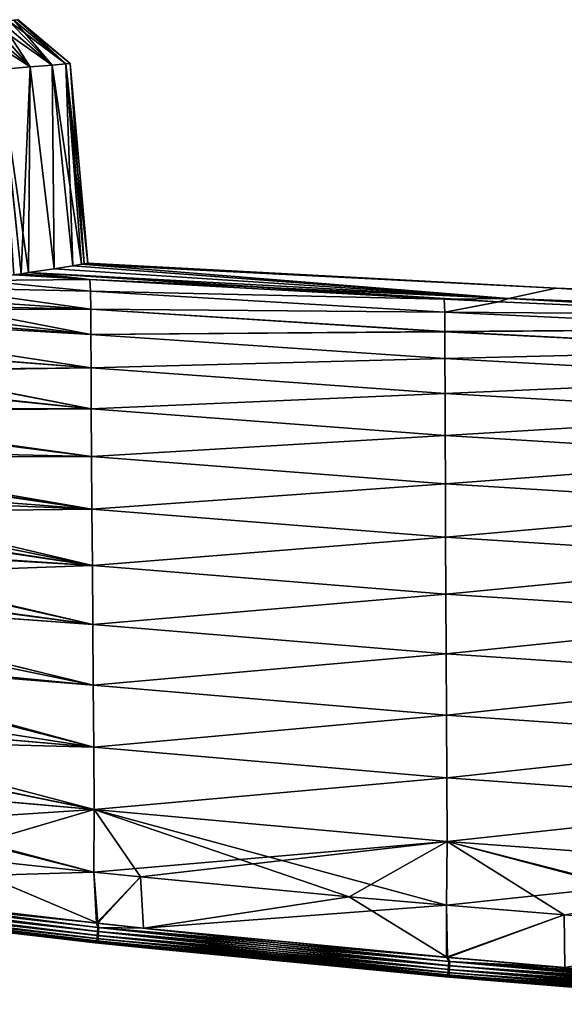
# Model space of a CAD drawing. Header units: metres. Extents: x -155 to 33, y -152 to 27.
# Tile 12 of 133: x -127 to -113, y -106 to -79. Entities that reach past the tile are written whole.
import ezdxf

# ---------------------------------------------------------------- set-up
doc = ezdxf.new("R2010")
doc.units = ezdxf.units.M
doc.layers.add('solid_12_401_042_XXX', color=7, linetype='CONTINUOUS')

msp = doc.modelspace()

# ---------------------------------------------------------------- linework, layer by layer
at = {"layer": 'solid_12_401_042_XXX'}
for points in [[(-128.262405, -79.244759, 4.647458), (-128.634766, -79.277328, 5.354273), (-126.884659, -80.42205, 4.984615)], [(-128.634766, -79.277328, 5.354273), (-127.70211, -80.493568, 6.487473), (-126.884659, -80.42205, 4.984615)], [(-127.943024, -79.216812, 3.912671), (-128.262405, -79.244759, 4.647458), (-126.884659, -80.42205, 4.984615)], [(-126.884033, -80.421997, -4.98324), (-128.261185, -79.244644, -4.644897), (-127.941994, -79.216721, -3.91002)], [(-126.884033, -80.421997, -4.98324), (-127.701294, -80.493492, -6.486202), (-128.261185, -79.244644, -4.644897)], [(-127.679649, -79.193771, 3.157804), (-127.943024, -79.216812, 3.912671), (-126.28862, -80.369904, 3.380263)], [(-127.943024, -79.216812, 3.912671), (-126.884659, -80.42205, 4.984615), (-126.28862, -80.369904, 3.380263)], [(-126.884033, -80.421997, -4.98324), (-127.941994, -79.216721, -3.91002), (-127.678818, -79.193695, -3.155082)], [(-127.47303, -79.17569, 2.383682), (-127.679649, -79.193771, 3.157804), (-126.28862, -80.369904, 3.380263)], [(-126.288193, -80.369865, -3.378807), (-127.678818, -79.193695, -3.155082), (-127.472397, -79.175636, -2.380908)], [(-126.288193, -80.369865, -3.378807), (-126.884033, -80.421997, -4.98324), (-127.678818, -79.193695, -3.155082)], [(-127.324593, -79.162704, 1.597544), (-127.47303, -79.17569, 2.383682), (-125.926125, -80.338188, 1.707114)], [(-127.47303, -79.17569, 2.383682), (-126.28862, -80.369904, 3.380263), (-125.926125, -80.338188, 1.707114)], [(-126.288193, -80.369865, -3.378807), (-127.472397, -79.175636, -2.380908), (-127.324173, -79.162666, -1.594739)], [(-127.235481, -79.154907, 0.804154), (-127.324593, -79.162704, 1.597544), (-125.926125, -80.338188, 1.707114)], [(-125.925911, -80.338173, -1.705654), (-127.324173, -79.162666, -1.594739), (-127.235268, -79.154892, -0.801339)], [(-125.925911, -80.338173, -1.705654), (-126.288193, -80.369865, -3.378807), (-127.324173, -79.162666, -1.594739)], [(-127.205193, -79.15226, 0.001402), (-127.235481, -79.154907, 0.804154), (-125.804535, -80.327553)], [(-127.235481, -79.154907, 0.804154), (-125.926125, -80.338188, 1.707114), (-125.804535, -80.327553)], [(-125.925911, -80.338173, -1.705654), (-127.235268, -79.154892, -0.801339), (-127.205193, -79.15226, 0.001402)], [(-125.925911, -80.338173, -1.705654), (-127.205193, -79.15226, 0.001402), (-125.804535, -80.327553)], [(-125.926125, -80.338188, 1.707114), (-126.28862, -80.369904, 3.380263), (-125.503052, -85.718773, 2.009995)], [(-125.925911, -80.338173, -1.705654), (-125.738945, -85.759438, -3.102802), (-126.288193, -80.369865, -3.378807)], [(-125.804535, -80.327553), (-125.926125, -80.338188, 1.707114), (-125.335464, -85.689095)], [(-125.926125, -80.338188, 1.707114), (-125.503052, -85.718773, 2.009995), (-125.436646, -85.7071, 1.564088)], [(-125.926125, -80.338188, 1.707114), (-125.436646, -85.7071, 1.564088), (-125.335464, -85.689095)], [(-125.925911, -80.338173, -1.705654), (-125.804535, -80.327553), (-125.436646, -85.7071, -1.564056)], [(-125.925911, -80.338173, -1.705654), (-125.436646, -85.7071, -1.564056), (-125.503563, -85.718864, -2.013065)], [(-125.925911, -80.338173, -1.705654), (-125.503563, -85.718864, -2.013065), (-125.738945, -85.759438, -3.102802)], [(-125.804535, -80.327553), (-125.335464, -85.689095), (-125.436646, -85.7071, -1.564056)], [(-126.884659, -80.42205, 4.984615), (-127.70211, -80.493568, 6.487473), (-126.927002, -85.944099, 6.000026)], [(-127.70211, -80.493568, 6.487473), (-127.320396, -86.002235, 6.640285), (-127.122849, -85.972458, 6.329903)], [(-127.70211, -80.493568, 6.487473), (-127.122849, -85.972458, 6.329903), (-126.927002, -85.944099, 6.000026)], [(-126.884033, -80.421997, -4.98324), (-127.12281, -85.97245, -6.329842), (-127.701294, -80.493492, -6.486202)], [(-127.701294, -80.493492, -6.486202), (-127.12281, -85.97245, -6.329842), (-127.320335, -86.002228, -6.640197)], [(-126.884033, -80.421997, -4.98324), (-126.926971, -85.944092, -5.999967), (-127.12281, -85.97245, -6.329842)], [(-126.884659, -80.42205, 4.984615), (-126.927002, -85.944099, 6.000026), (-126.238327, -85.841133, 4.590358)], [(-126.884033, -80.421997, -4.98324), (-126.238312, -85.841133, -4.59031), (-126.926971, -85.944092, -5.999967)], [(-126.28862, -80.369904, 3.380263), (-126.884659, -80.42205, 4.984615), (-126.238327, -85.841133, 4.590358)], [(-126.288193, -80.369865, -3.378807), (-126.238312, -85.841133, -4.59031), (-126.884033, -80.421997, -4.98324)], [(-126.28862, -80.369904, 3.380263), (-126.238327, -85.841133, 4.590358), (-125.73896, -85.759438, 3.102845)], [(-126.28862, -80.369904, 3.380263), (-125.73896, -85.759438, 3.102845), (-125.503052, -85.718773, 2.009995)], [(-126.288193, -80.369865, -3.378807), (-125.738945, -85.759438, -3.102802), (-126.238312, -85.841133, -4.59031)], [(-114.038811, -86.634132, 6.000562), (-126.238327, -85.841133, 4.590358), (-126.927002, -85.944099, 6.000026)], [(-126.238312, -85.841133, -4.59031), (-114.03878, -86.634018, -5.999619), (-126.926971, -85.944092, -5.999967)], [(-114.038811, -86.634132, 6.000562), (-125.73896, -85.759438, 3.102845), (-126.238327, -85.841133, 4.590358)], [(-126.238312, -85.841133, -4.59031), (-125.738945, -85.759438, -3.102802), (-114.03878, -86.634018, -5.999619)], [(-114.038811, -86.634132, 6.000562), (-125.503052, -85.718773, 2.009995), (-125.73896, -85.759438, 3.102845)], [(-125.738945, -85.759438, -3.102802), (-125.503563, -85.718864, -2.013065), (-114.03878, -86.634018, -5.999619)], [(-112.756859, -86.358459, -2.010509), (-125.503563, -85.718864, -2.013065), (-125.436646, -85.7071, -1.564056)], [(-112.756859, -86.358459, -2.010509), (-114.03878, -86.634018, -5.999619), (-125.503563, -85.718864, -2.013065)], [(-125.436646, -85.7071, 1.564088), (-125.503052, -85.718773, 2.009995), (-112.756454, -86.358345, 2.007452)], [(-114.038811, -86.634132, 6.000562), (-112.756454, -86.358345, 2.007452), (-125.503052, -85.718773, 2.009995)], [(-125.335464, -85.689095), (-125.436646, -85.7071, 1.564088), (-112.756454, -86.358345, 2.007452)], [(-112.756859, -86.358459, -2.010509), (-125.436646, -85.7071, -1.564056), (-125.335464, -85.689095)], [(-112.756859, -86.358459, -2.010509), (-125.335464, -85.689095), (-112.756454, -86.358345, 2.007452)], [(-125.258934, -86.444229, 8.317892), (-128.256348, -86.157066, 7.880831), (-129.351974, -86.353897, 8.996841)], [(-125.258942, -86.444145, -8.317546), (-129.346863, -86.352974, -8.992275), (-128.254044, -86.156662, -7.878156)], [(-125.283447, -86.128647, 6.652497), (-127.320396, -86.002235, 6.640285), (-128.256348, -86.157066, 7.880831)], [(-125.258934, -86.444229, 8.317892), (-125.283447, -86.128647, 6.652497), (-128.256348, -86.157066, 7.880831)], [(-128.254044, -86.156662, -7.878156), (-127.320335, -86.002228, -6.640197), (-125.282784, -86.128494, -6.652126)], [(-125.258942, -86.444145, -8.317546), (-128.254044, -86.156662, -7.878156), (-125.282784, -86.128494, -6.652126)], [(-127.122849, -85.972458, 6.329903), (-127.320396, -86.002235, 6.640285), (-125.283447, -86.128647, 6.652497)], [(-127.12281, -85.97245, -6.329842), (-125.282784, -86.128494, -6.652126), (-127.320335, -86.002228, -6.640197)], [(-127.122849, -85.972458, 6.329903), (-125.283447, -86.128647, 6.652497), (-126.927002, -85.944099, 6.000026)], [(-127.12281, -85.97245, -6.329842), (-126.926971, -85.944092, -5.999967), (-125.282784, -86.128494, -6.652126)], [(-126.927002, -85.944099, 6.000026), (-125.283447, -86.128647, 6.652497), (-115.764427, -86.659721, 6.758552)], [(-126.927002, -85.944099, 6.000026), (-115.764427, -86.659721, 6.758552), (-114.302597, -86.731529, 6.773521)], [(-114.038811, -86.634132, 6.000562), (-126.927002, -85.944099, 6.000026), (-114.302597, -86.731529, 6.773521)], [(-126.926971, -85.944092, -5.999967), (-114.03878, -86.634018, -5.999619), (-125.282784, -86.128494, -6.652126)], [(-115.764427, -86.659721, 6.758552), (-125.283447, -86.128647, 6.652497), (-125.258934, -86.444229, 8.317892)], [(-114.03878, -86.634018, -5.999619), (-115.764114, -86.659477, -6.757797), (-125.282784, -86.128494, -6.652126)], [(-125.258942, -86.444145, -8.317546), (-125.282784, -86.128494, -6.652126), (-115.764114, -86.659477, -6.757797)], [(-125.256927, -86.9263, 9.943682), (-129.351974, -86.353897, 8.996841), (-130.5858, -86.572815, 9.96036)], [(-125.256935, -86.926186, -9.943372), (-130.577423, -86.571388, -9.954668), (-129.346863, -86.352974, -8.992275)], [(-125.256927, -86.9263, 9.943682), (-125.258934, -86.444229, 8.317892), (-129.351974, -86.353897, 8.996841)], [(-125.258942, -86.444145, -8.317546), (-125.256935, -86.926186, -9.943372), (-129.346863, -86.352974, -8.992275)], [(-115.747391, -87.005646, -8.444881), (-125.258942, -86.444145, -8.317546), (-115.764114, -86.659477, -6.757797)], [(-115.747391, -87.005646, -8.444881), (-125.256935, -86.926186, -9.943372), (-125.258942, -86.444145, -8.317546)], [(-115.747398, -87.005821, 8.445575), (-125.258934, -86.444229, 8.317892), (-125.256927, -86.9263, 9.943682)], [(-115.747398, -87.005821, 8.445575), (-115.764427, -86.659721, 6.758552), (-125.258934, -86.444229, 8.317892)], [(-114.038811, -86.634132, 6.000562), (-100.791985, -87.141296, 6.000562), (-112.756454, -86.358345, 2.007452)], [(-112.756859, -86.358459, -2.010509), (-100.791916, -87.141174, -5.999619), (-114.03878, -86.634018, -5.999619)], [(-99.982162, -86.821358, -2.010984), (-112.756859, -86.358459, -2.010509), (-112.756454, -86.358345, 2.007452)], [(-99.982162, -86.821358, -2.010984), (-100.791916, -87.141174, -5.999619), (-112.756859, -86.358459, -2.010509)], [(-100.791985, -87.141296, 6.000562), (-99.981964, -86.821228, 2.007927), (-112.756454, -86.358345, 2.007452)], [(-99.982162, -86.821358, -2.010984), (-112.756454, -86.358345, 2.007452), (-99.981964, -86.821228, 2.007927)], [(-125.256927, -86.9263, 9.943682), (-130.5858, -86.572815, 9.96036), (-131.922989, -86.783142, 10.745276)], [(-125.253357, -87.605423, -11.49967), (-131.911209, -86.781471, -10.739361), (-130.577423, -86.571388, -9.954668)], [(-125.256935, -86.926186, -9.943372), (-125.253357, -87.605423, -11.49967), (-130.577423, -86.571388, -9.954668)], [(-114.302597, -86.731529, 6.773521), (-115.764427, -86.659721, 6.758552), (-115.747398, -87.005821, 8.445575)], [(-114.03878, -86.634018, -5.999619), (-114.296783, -86.731544, -6.772779), (-115.764114, -86.659477, -6.757797)], [(-115.747391, -87.005646, -8.444881), (-115.764114, -86.659477, -6.757797), (-114.296783, -86.731544, -6.772779)], [(-114.038811, -86.634132, 6.000562), (-114.302597, -86.731529, 6.773521), (-106.267319, -87.081108, 6.850389)], [(-114.03878, -86.634018, -5.999619), (-106.266754, -87.080833, -6.849463), (-114.296783, -86.731544, -6.772779)], [(-114.038811, -86.634132, 6.000562), (-106.267319, -87.081108, 6.850389), (-100.924347, -87.272034, 6.896509)], [(-114.038811, -86.634132, 6.000562), (-100.924347, -87.272034, 6.896509), (-100.791985, -87.141296, 6.000562)], [(-114.03878, -86.634018, -5.999619), (-100.791916, -87.141174, -5.999619), (-106.266754, -87.080833, -6.849463)], [(-125.253349, -87.60556, 11.499938), (-133.317947, -86.951027, 11.335472), (-134.72699, -87.047729, 11.731171)], [(-125.253357, -87.605423, -11.49967), (-134.707382, -87.046669, -11.726928), (-133.302887, -86.949562, -11.330202)], [(-125.256927, -86.9263, 9.943682), (-131.922989, -86.783142, 10.745276), (-133.317947, -86.951027, 11.335472)], [(-125.253349, -87.60556, 11.499938), (-125.256927, -86.9263, 9.943682), (-133.317947, -86.951027, 11.335472)], [(-125.253357, -87.605423, -11.49967), (-133.302887, -86.949562, -11.330202), (-131.911209, -86.781471, -10.739361)], [(-115.746941, -87.528618, -10.087822), (-125.253357, -87.605423, -11.49967), (-125.256935, -86.926186, -9.943372)], [(-115.747391, -87.005646, -8.444881), (-115.746941, -87.528618, -10.087822), (-125.256935, -86.926186, -9.943372)], [(-115.746948, -87.528854, 10.088438), (-125.256927, -86.9263, 9.943682), (-125.253349, -87.60556, 11.499938)], [(-115.746948, -87.528854, 10.088438), (-115.747398, -87.005821, 8.445575), (-125.256927, -86.9263, 9.943682)], [(-106.267319, -87.081108, 6.850389), (-114.302597, -86.731529, 6.773521), (-115.747398, -87.005821, 8.445575)], [(-115.747391, -87.005646, -8.444881), (-114.296783, -86.731544, -6.772779), (-106.266754, -87.080833, -6.849463)], [(-125.247986, -88.498795, 12.945915), (-134.72699, -87.047729, 11.731171), (-134.731369, -87.746445, 12.839769)], [(-125.247986, -88.498795, 12.945915), (-125.253349, -87.60556, 11.499938), (-134.72699, -87.047729, 11.731171)], [(-125.247986, -88.498634, -12.945692), (-134.711258, -87.745239, -12.836947), (-134.707382, -87.046669, -11.726928)], [(-125.253357, -87.605423, -11.49967), (-125.247986, -88.498634, -12.945692), (-134.707382, -87.046669, -11.726928)], [(-106.227814, -87.454445, 8.555683), (-115.747398, -87.005821, 8.445575), (-115.746948, -87.528854, 10.088438)], [(-106.227814, -87.454445, 8.555683), (-106.267319, -87.081108, 6.850389), (-115.747398, -87.005821, 8.445575)], [(-106.227798, -87.454208, -8.554813), (-115.747391, -87.005646, -8.444881), (-106.266754, -87.080833, -6.849463)], [(-106.227798, -87.454208, -8.554813), (-115.746941, -87.528618, -10.087822), (-115.747391, -87.005646, -8.444881)], [(-106.228149, -88.013901, 10.212247), (-106.227814, -87.454445, 8.555683), (-115.746948, -87.528854, 10.088438)], [(-106.227798, -87.454208, -8.554813), (-106.228134, -88.013588, -10.211476), (-115.746941, -87.528618, -10.087822)], [(-125.247986, -88.498795, 12.945915), (-134.731369, -87.746445, 12.839769), (-134.731079, -87.774925, 12.8789)], [(-125.24086, -89.597969, -14.24147), (-134.710968, -87.770958, -12.872339), (-134.711258, -87.745239, -12.836947)], [(-125.247986, -88.498634, -12.945692), (-125.24086, -89.597969, -14.24147), (-134.711258, -87.745239, -12.836947)], [(-115.746941, -87.528618, -10.087822), (-115.745316, -88.252686, -11.657592), (-125.253357, -87.605423, -11.49967)], [(-115.745316, -88.252686, -11.657592), (-125.247986, -88.498634, -12.945692), (-125.253357, -87.605423, -11.49967)], [(-115.745316, -88.252975, 11.658123), (-115.746948, -87.528854, 10.088438), (-125.253349, -87.60556, 11.499938)], [(-115.745316, -88.252975, 11.658123), (-125.253349, -87.60556, 11.499938), (-125.247986, -88.498795, 12.945915)], [(-106.228149, -88.013901, 10.212247), (-115.746948, -87.528854, 10.088438), (-115.745316, -88.252975, 11.658123)], [(-106.228134, -88.013588, -10.211476), (-115.745316, -88.252686, -11.657592), (-115.746941, -87.528618, -10.087822)], [(-125.247986, -88.498795, 12.945915), (-134.731079, -87.774925, 12.8789), (-134.722855, -88.587608, 13.855558)], [(-125.24086, -89.597969, -14.24147), (-134.701996, -88.586555, -13.853757), (-134.710968, -87.770958, -12.872339)], [(-106.228134, -88.013588, -10.211476), (-106.227684, -88.777954, -11.791338), (-115.745316, -88.252686, -11.657592)], [(-106.227699, -88.778336, 11.792001), (-106.228149, -88.013901, 10.212247), (-115.745316, -88.252975, 11.658123)], [(-115.745316, -88.252686, -11.657592), (-115.74234, -89.184349, -13.11675), (-125.247986, -88.498634, -12.945692)], [(-115.742348, -89.184677, 13.117189), (-115.745316, -88.252975, 11.658123), (-125.247986, -88.498795, 12.945915)], [(-106.227684, -88.777954, -11.791338), (-115.74234, -89.184349, -13.11675), (-115.745316, -88.252686, -11.657592)], [(-106.227699, -88.778336, 11.792001), (-115.745316, -88.252975, 11.658123), (-115.742348, -89.184677, 13.117189)], [(-125.247986, -88.498795, 12.945915), (-134.722855, -88.587608, 13.855558), (-134.722321, -88.640923, 13.911679)], [(-125.240852, -89.598145, 14.241647), (-125.247986, -88.498795, 12.945915), (-134.722321, -88.640923, 13.911679)], [(-115.74234, -89.184349, -13.11675), (-125.24086, -89.597969, -14.24147), (-125.247986, -88.498634, -12.945692)], [(-115.742348, -89.184677, 13.117189), (-125.247986, -88.498795, 12.945915), (-125.240852, -89.598145, 14.241647)], [(-125.240852, -89.598145, 14.241647), (-134.722321, -88.640923, 13.911679), (-134.712967, -89.562607, 14.766891)], [(-125.24086, -89.597969, -14.24147), (-134.701599, -88.623734, -13.89301), (-134.701996, -88.586555, -13.853757)], [(-125.24086, -89.597969, -14.24147), (-134.692047, -89.561844, -14.765937), (-134.701599, -88.623734, -13.89301)], [(-106.226357, -89.743958, 13.260809), (-106.227699, -88.778336, 11.792001), (-115.742348, -89.184677, 13.117189)], [(-106.227684, -88.777954, -11.791338), (-106.226341, -89.743538, -13.26026), (-115.74234, -89.184349, -13.11675)], [(-115.74234, -89.184349, -13.11675), (-115.738052, -90.312027, -14.428785), (-125.24086, -89.597969, -14.24147)], [(-115.73806, -90.31237, 14.429132), (-115.742348, -89.184677, 13.117189), (-125.240852, -89.598145, 14.241647)], [(-106.226357, -89.743958, 13.260809), (-115.742348, -89.184677, 13.117189), (-115.73806, -90.31237, 14.429132)], [(-106.226341, -89.743538, -13.26026), (-115.738052, -90.312027, -14.428785), (-115.74234, -89.184349, -13.11675)], [(-125.240852, -89.598145, 14.241647), (-134.712967, -89.562607, 14.766891), (-134.711823, -89.674614, 14.858103)], [(-125.232193, -90.877525, 15.357801), (-125.240852, -89.598145, 14.241647), (-134.711823, -89.674614, 14.858103)], [(-125.232201, -90.87735, -15.357668), (-134.691299, -89.639084, -14.829127), (-134.692047, -89.561844, -14.765937)], [(-125.24086, -89.597969, -14.24147), (-125.232201, -90.87735, -15.357668), (-134.692047, -89.561844, -14.765937)], [(-115.738052, -90.312027, -14.428785), (-125.232201, -90.87735, -15.357668), (-125.24086, -89.597969, -14.24147)], [(-115.73806, -90.31237, 14.429132), (-125.240852, -89.598145, 14.241647), (-125.232193, -90.877525, 15.357801)], [(-125.232193, -90.877525, 15.357801), (-134.711823, -89.674614, 14.858103), (-134.701736, -90.667801, 15.573222)], [(-125.232201, -90.87735, -15.357668), (-134.681595, -90.667023, -15.572661), (-134.691299, -89.639084, -14.829127)], [(-106.224136, -90.895477, 14.58562), (-106.226357, -89.743958, 13.260809), (-115.73806, -90.31237, 14.429132)], [(-106.226341, -89.743538, -13.26026), (-106.224121, -90.895042, -14.585185), (-115.738052, -90.312027, -14.428785)], [(-115.738052, -90.312027, -14.428785), (-115.732613, -91.610817, -15.566965), (-125.232201, -90.87735, -15.357668)], [(-115.73262, -91.61116, 15.567227), (-115.73806, -90.31237, 14.429132), (-125.232193, -90.877525, 15.357801)], [(-106.224136, -90.895477, 14.58562), (-115.73806, -90.31237, 14.429132), (-115.73262, -91.61116, 15.567227)], [(-106.224121, -90.895042, -14.585185), (-115.732613, -91.610817, -15.566965), (-115.738052, -90.312027, -14.428785)], [(-125.232193, -90.877525, 15.357801), (-134.701736, -90.667801, 15.573222), (-134.699203, -90.917198, 15.730128)], [(-125.222382, -92.294594, -16.29249), (-134.679794, -90.864677, -15.697727), (-134.681595, -90.667023, -15.572661)], [(-125.232201, -90.87735, -15.357668), (-125.222382, -92.294594, -16.29249), (-134.681595, -90.667023, -15.572661)], [(-125.222374, -92.294762, 16.292585), (-125.232193, -90.877525, 15.357801), (-134.699203, -90.917198, 15.730128)], [(-125.222374, -92.294762, 16.292585), (-134.699203, -90.917198, 15.730128), (-134.689224, -91.897881, 16.277122)], [(-125.222382, -92.294594, -16.29249), (-134.673416, -91.569092, -16.105242), (-134.679794, -90.864677, -15.697727)], [(-115.732613, -91.610817, -15.566965), (-125.222382, -92.294594, -16.29249), (-125.232201, -90.87735, -15.357668)], [(-115.73262, -91.61116, 15.567227), (-125.232193, -90.877525, 15.357801), (-125.222374, -92.294762, 16.292585)], [(-106.221146, -92.209175, 15.742306), (-106.224136, -90.895477, 14.58562), (-115.73262, -91.61116, 15.567227)], [(-106.224121, -90.895042, -14.585185), (-106.22113, -92.208748, -15.741975), (-115.732613, -91.610817, -15.566965)], [(-125.211761, -93.810699, -17.056532), (-134.67041, -91.90403, -16.280357), (-134.673416, -91.569092, -16.105242)], [(-125.222382, -92.294594, -16.29249), (-125.211761, -93.810699, -17.056532), (-134.673416, -91.569092, -16.105242)], [(-115.732613, -91.610817, -15.566965), (-115.726311, -93.043312, -16.529648), (-125.222382, -92.294594, -16.29249)], [(-115.726318, -93.043633, 16.529837), (-115.73262, -91.61116, 15.567227), (-125.222374, -92.294762, 16.292585)], [(-106.221146, -92.209175, 15.742306), (-115.73262, -91.61116, 15.567227), (-115.726318, -93.043633, 16.529837)], [(-106.22113, -92.208748, -15.741975), (-115.726311, -93.043312, -16.529648), (-115.732613, -91.610817, -15.566965)], [(-125.222374, -92.294762, 16.292585), (-134.689224, -91.897881, 16.277122), (-134.684082, -92.403297, 16.521687)], [(-125.211761, -93.810699, -17.056532), (-134.666519, -92.341278, -16.493055), (-134.67041, -91.90403, -16.280357)], [(-106.217583, -93.652412, 16.729374), (-106.221146, -92.209175, 15.742306), (-115.726318, -93.043633, 16.529837)], [(-106.22113, -92.208748, -15.741975), (-106.217567, -93.652016, -16.729134), (-115.726311, -93.043312, -16.529648)], [(-125.211754, -93.810852, 17.056601), (-125.222374, -92.294762, 16.292585), (-134.684082, -92.403297, 16.521687)], [(-125.211754, -93.810852, 17.056601), (-134.684082, -92.403297, 16.521687), (-134.675476, -93.24762, 16.883202)], [(-125.211761, -93.810699, -17.056532), (-134.659088, -93.181526, -16.857065), (-134.666519, -92.341278, -16.493055)], [(-115.726311, -93.043312, -16.529648), (-125.211761, -93.810699, -17.056532), (-125.222382, -92.294594, -16.29249)], [(-115.726318, -93.043633, 16.529837), (-125.222374, -92.294762, 16.292585), (-125.211754, -93.810852, 17.056601)], [(-115.726311, -93.043312, -16.529648), (-115.719406, -94.574776, -17.325485), (-125.211761, -93.810699, -17.056532)], [(-115.719406, -94.575058, 17.325617), (-115.726318, -93.043633, 16.529837), (-125.211754, -93.810852, 17.056601)], [(-106.217583, -93.652412, 16.729374), (-115.726318, -93.043633, 16.529837), (-115.719406, -94.575058, 17.325617)], [(-106.217567, -93.652016, -16.729134), (-115.719406, -94.574776, -17.325485), (-115.726311, -93.043312, -16.529648)], [(-125.211754, -93.810852, 17.056601), (-134.675476, -93.24762, 16.883202), (-134.666306, -94.15107, 17.214504)], [(-125.200615, -95.394188, -17.668257), (-134.658417, -93.257729, -16.887438), (-134.659088, -93.181526, -16.857065)], [(-125.211761, -93.810699, -17.056532), (-125.200615, -95.394188, -17.668257), (-134.659088, -93.181526, -16.857065)], [(-125.200615, -95.394188, -17.668257), (-134.651123, -94.089607, -17.193851), (-134.658417, -93.257729, -16.887438)], [(-125.200607, -95.394318, 17.668301), (-125.211754, -93.810852, 17.056601), (-134.666306, -94.15107, 17.214504)], [(-115.719406, -94.574776, -17.325485), (-125.200615, -95.394188, -17.668257), (-125.211761, -93.810699, -17.056532)], [(-115.719406, -94.575058, 17.325617), (-125.211754, -93.810852, 17.056601), (-125.200607, -95.394318, 17.668301)], [(-106.217567, -93.652016, -16.729134), (-106.2136, -95.194366, -17.553366), (-115.719406, -94.574776, -17.325485)], [(-106.213615, -95.194717, 17.553534), (-106.217583, -93.652412, 16.729374), (-115.719406, -94.575058, 17.325617)], [(-125.200615, -95.394188, -17.668257), (-134.645706, -94.711349, -17.395674), (-134.651123, -94.089607, -17.193851)], [(-125.200607, -95.394318, 17.668301), (-134.666306, -94.15107, 17.214504), (-134.660675, -94.704102, 17.39315)], [(-115.719406, -94.574776, -17.325485), (-115.712105, -96.176575, -17.969097), (-125.200615, -95.394188, -17.668257)], [(-115.712112, -96.176819, 17.969183), (-115.719406, -94.575058, 17.325617), (-125.200607, -95.394318, 17.668301)], [(-106.2136, -95.194366, -17.553366), (-115.712105, -96.176575, -17.969097), (-115.719406, -94.574776, -17.325485)], [(-106.213615, -95.194717, 17.553534), (-115.719406, -94.575058, 17.325617), (-115.712112, -96.176819, 17.969183)], [(-125.189125, -97.023285, 18.147209), (-134.660675, -94.704102, 17.39315), (-134.645889, -96.162689, 17.79051)], [(-125.189125, -97.023285, 18.147209), (-125.200607, -95.394318, 17.668301), (-134.660675, -94.704102, 17.39315)], [(-125.189133, -97.023178, -18.147182), (-134.642639, -95.065964, -17.501495), (-134.645706, -94.711349, -17.395674)], [(-125.200615, -95.394188, -17.668257), (-125.189133, -97.023178, -18.147182), (-134.645706, -94.711349, -17.395674)], [(-125.189133, -97.023178, -18.147182), (-134.633759, -96.111427, -17.778475), (-134.642639, -95.065964, -17.501495)], [(-115.712105, -96.176575, -17.969097), (-125.189133, -97.023178, -18.147182), (-125.200615, -95.394188, -17.668257)], [(-115.712112, -96.176819, 17.969183), (-125.200607, -95.394318, 17.668301), (-125.189125, -97.023285, 18.147209)], [(-106.209389, -96.810333, 18.225567), (-106.213615, -95.194717, 17.553534), (-115.712112, -96.176819, 17.969183)], [(-106.2136, -95.194366, -17.553366), (-106.209373, -96.810028, -18.225456), (-115.712105, -96.176575, -17.969097)], [(-125.189125, -97.023285, 18.147209), (-134.645889, -96.162689, 17.79051), (-134.644913, -96.257835, 17.813126)], [(-125.177444, -98.681305, -18.511595), (-134.632507, -96.257607, -17.813377), (-134.633759, -96.111427, -17.778475)], [(-125.189133, -97.023178, -18.147182), (-125.177444, -98.681305, -18.511595), (-134.633759, -96.111427, -17.778475)], [(-115.712105, -96.176575, -17.969097), (-115.704552, -97.827888, -18.474918), (-125.189133, -97.023178, -18.147182)], [(-115.704559, -97.828079, 18.47497), (-115.712112, -96.176819, 17.969183), (-125.189125, -97.023285, 18.147209)], [(-106.209389, -96.810333, 18.225567), (-115.712112, -96.176819, 17.969183), (-115.704559, -97.828079, 18.47497)], [(-106.209373, -96.810028, -18.225456), (-115.704552, -97.827888, -18.474918), (-115.712105, -96.176575, -17.969097)], [(-125.177437, -98.681381, 18.51161), (-134.644913, -96.257835, 17.813126), (-134.628677, -97.85923, 18.142132)], [(-125.177437, -98.681381, 18.51161), (-125.189125, -97.023285, 18.147209), (-134.644913, -96.257835, 17.813126)], [(-125.177444, -98.681305, -18.511595), (-134.62442, -97.222481, -18.022699), (-134.632507, -96.257607, -17.813377)], [(-106.204994, -98.479431, 18.754816), (-106.209389, -96.810333, 18.225567), (-115.704559, -97.828079, 18.47497)], [(-106.209373, -96.810028, -18.225456), (-106.204979, -98.479195, -18.754751), (-115.704552, -97.827888, -18.474918)], [(-125.177444, -98.681305, -18.511595), (-134.619232, -97.86821, -18.14399), (-134.62442, -97.222481, -18.022699)], [(-115.704552, -97.827888, -18.474918), (-125.177444, -98.681305, -18.511595), (-125.189133, -97.023178, -18.147182)], [(-115.704559, -97.828079, 18.47497), (-125.189125, -97.023285, 18.147209), (-125.177437, -98.681381, 18.51161)], [(-125.177437, -98.681381, 18.51161), (-134.628677, -97.85923, 18.142132), (-134.622803, -98.437729, 18.239386)], [(-125.165634, -100.356544, -18.776573), (-134.615097, -98.406738, -18.234678), (-134.619232, -97.86821, -18.14399)], [(-125.177444, -98.681305, -18.511595), (-125.165634, -100.356544, -18.776573), (-134.619232, -97.86821, -18.14399)], [(-115.704552, -97.827888, -18.474918), (-115.696846, -99.511971, -18.855806), (-125.177444, -98.681305, -18.511595)], [(-115.696854, -99.512108, 18.855833), (-115.704559, -97.828079, 18.47497), (-125.177437, -98.681381, 18.51161)], [(-106.204994, -98.479431, 18.754816), (-115.704559, -97.828079, 18.47497), (-115.696854, -99.512108, 18.855833)], [(-106.204979, -98.479195, -18.754751), (-115.696846, -99.511971, -18.855806), (-115.704552, -97.827888, -18.474918)], [(-125.165627, -100.356598, 18.776581), (-134.622803, -98.437729, 18.239386), (-134.611832, -99.51757, 18.3946)], [(-125.165627, -100.356598, 18.776581), (-125.177437, -98.681381, 18.51161), (-134.622803, -98.437729, 18.239386)], [(-125.165634, -100.356544, -18.776573), (-134.606873, -99.536163, -18.397148), (-134.615097, -98.406738, -18.234678)], [(-106.2005, -100.184952, 19.148722), (-106.204994, -98.479431, 18.754816), (-115.696854, -99.512108, 18.855833)], [(-106.204979, -98.479195, -18.754751), (-106.200485, -100.184776, -19.148689), (-115.696846, -99.511971, -18.855806)], [(-115.696846, -99.511971, -18.855806), (-125.165634, -100.356544, -18.776573), (-125.177444, -98.681305, -18.511595)], [(-115.696854, -99.512108, 18.855833), (-125.177437, -98.681381, 18.51161), (-125.165627, -100.356598, 18.776581)], [(-125.165627, -100.356598, 18.776581), (-134.611832, -99.51757, 18.3946), (-134.596802, -100.972633, 18.55685)], [(-134.605988, -99.660759, -18.41296), (-134.606873, -99.536163, -18.397148), (-125.169151, -102.039856, -18.951206)], [(-125.165634, -100.356544, -18.776573), (-125.169151, -102.039856, -18.951206), (-134.606873, -99.536163, -18.397148)], [(-134.605988, -99.660759, -18.41296), (-125.169151, -102.039856, -18.951206), (-129.350876, -101.590271, -18.785404)], [(-115.696846, -99.511971, -18.855806), (-115.689049, -101.215027, -19.121695), (-125.165634, -100.356544, -18.776573)], [(-115.689049, -101.215118, 19.121704), (-115.696854, -99.512108, 18.855833), (-125.165627, -100.356598, 18.776581)], [(-106.2005, -100.184952, 19.148722), (-115.696854, -99.512108, 18.855833), (-115.689049, -101.215118, 19.121704)], [(-106.200485, -100.184776, -19.148689), (-115.689049, -101.215027, -19.121695), (-115.696846, -99.511971, -18.855806)], [(-106.200485, -100.184776, -19.148689), (-106.195923, -101.911201, -19.412054), (-115.689049, -101.215027, -19.121695)], [(-106.195938, -101.911308, 19.412066), (-106.2005, -100.184952, 19.148722), (-115.689049, -101.215118, 19.121704)], [(-125.165627, -100.356598, 18.776581), (-134.596802, -100.972633, 18.55685), (-129.350784, -101.590317, 18.785431)], [(-125.165627, -100.356598, 18.776581), (-129.350784, -101.590317, 18.785431), (-125.169121, -102.039894, 18.951227)], [(-125.165634, -100.356544, -18.776573), (-123.922653, -102.166794, -18.997971), (-125.169151, -102.039856, -18.951206)], [(-115.689049, -101.215118, 19.121704), (-125.165627, -100.356598, 18.776581), (-125.169121, -102.039894, 18.951227)], [(-125.165634, -100.356544, -18.776573), (-115.70256, -102.926193, -19.27804), (-118.314392, -102.699165, -19.19417)], [(-115.689049, -101.215027, -19.121695), (-115.70256, -102.926193, -19.27804), (-125.165634, -100.356544, -18.776573)], [(-125.165634, -100.356544, -18.776573), (-118.314392, -102.699165, -19.19417), (-123.922653, -102.166794, -18.997971)], [(-115.689049, -101.215118, 19.121704), (-125.169121, -102.039894, 18.951227), (-123.922562, -102.166832, 18.997993)], [(-115.689049, -101.215118, 19.121704), (-123.922562, -102.166832, 18.997993), (-118.314308, -102.699203, 19.194187)], [(-115.689049, -101.215118, 19.121704), (-118.314308, -102.699203, 19.194187), (-115.702568, -102.926224, 19.278051)], [(-106.195938, -101.911308, 19.412066), (-115.689049, -101.215118, 19.121704), (-115.702568, -102.926224, 19.278051)], [(-115.689049, -101.215027, -19.121695), (-112.539383, -103.184082, -19.373665), (-115.70256, -102.926193, -19.27804)], [(-115.689049, -101.215027, -19.121695), (-106.198021, -103.647316, -19.54726), (-106.559731, -103.622757, -19.537968)], [(-106.195923, -101.911201, -19.412054), (-106.198021, -103.647316, -19.54726), (-115.689049, -101.215027, -19.121695)], [(-115.689049, -101.215027, -19.121695), (-106.559731, -103.622757, -19.537968), (-112.539383, -103.184082, -19.373665)], [(-129.350876, -101.590271, -18.785404), (-125.169151, -102.039856, -18.951206), (-134.429779, -102.313835, -18.671038)], [(-129.350784, -101.590317, 18.785431), (-134.429398, -102.313881, 18.671055), (-125.069916, -103.4132, 19.046766)], [(-125.169121, -102.039894, 18.951227), (-129.350784, -101.590317, 18.785431), (-125.069916, -103.4132, 19.046766)], [(-125.169151, -102.039856, -18.951206), (-125.099243, -103.410057, -19.045706), (-134.429779, -102.313835, -18.671038)], [(-125.169151, -102.039856, -18.951206), (-123.922653, -102.166794, -18.997971), (-125.099243, -103.410057, -19.045706)], [(-123.922562, -102.166832, 18.997993), (-125.169121, -102.039894, 18.951227), (-125.069916, -103.4132, 19.046766)], [(-106.195938, -101.911308, 19.412066), (-115.702568, -102.926224, 19.278051), (-112.539314, -103.184113, 19.373676)], [(-123.922653, -102.166794, -18.997971), (-123.839615, -103.543427, -19.090618), (-125.099243, -103.410057, -19.045706)], [(-123.922562, -102.166832, 18.997993), (-125.069916, -103.4132, 19.046766), (-123.839249, -103.543465, 19.090631)], [(-123.922653, -102.166794, -18.997971), (-118.314392, -102.699165, -19.19417), (-123.839615, -103.543427, -19.090618)], [(-118.314308, -102.699203, 19.194187), (-123.922562, -102.166832, 18.997993), (-123.839249, -103.543465, 19.090631)], [(-134.460587, -102.573555, -18.614201), (-134.445679, -102.440979, -18.660923), (-125.07357, -103.634308, -19.007103)], [(-125.04493, -103.637367, 19.008129), (-134.445282, -102.441032, 18.66094), (-134.46019, -102.573608, 18.614218)], [(-134.445679, -102.440979, -18.660923), (-134.429779, -102.313835, -18.671038), (-125.067902, -103.522644, -19.039831)], [(-134.445679, -102.440979, -18.660923), (-125.067902, -103.522644, -19.039831), (-125.07357, -103.634308, -19.007103)], [(-125.069916, -103.4132, 19.046766), (-134.429398, -102.313881, 18.671055), (-134.445282, -102.441032, 18.66094)], [(-125.039284, -103.525703, 19.040859), (-125.069916, -103.4132, 19.046766), (-134.445282, -102.441032, 18.66094)], [(-125.04493, -103.637367, 19.008129), (-125.039284, -103.525703, 19.040859), (-134.445282, -102.441032, 18.66094)], [(-134.429779, -102.313835, -18.671038), (-125.099243, -103.410057, -19.045706), (-125.067902, -103.522644, -19.039831)], [(-134.478638, -102.82486, -18.299761), (-134.477417, -102.769882, -18.42919), (-125.091827, -103.888298, -18.766039)], [(-134.478638, -102.82486, -18.299761), (-125.091827, -103.888298, -18.766039), (-125.097046, -103.926826, -18.656204)], [(-134.478638, -102.82486, -18.299761), (-125.097046, -103.926826, -18.656204), (-125.140282, -103.935547, -18.546524)], [(-134.475327, -102.843628, -18.172499), (-134.478638, -102.82486, -18.299761), (-125.140282, -103.935547, -18.546524)], [(-125.063187, -103.89135, 18.767067), (-134.47702, -102.769936, 18.429201), (-134.478241, -102.824905, 18.299772)], [(-125.068405, -103.929878, 18.657234), (-134.478241, -102.824905, 18.299772), (-134.474945, -102.843674, 18.172514)], [(-125.068405, -103.929878, 18.657234), (-125.063187, -103.89135, 18.767067), (-134.478241, -102.824905, 18.299772)], [(-134.477417, -102.769882, -18.42919), (-134.471436, -102.685684, -18.536083), (-125.085938, -103.825127, -18.86714)], [(-134.477417, -102.769882, -18.42919), (-125.085938, -103.825127, -18.86714), (-125.091827, -103.888298, -18.766039)], [(-125.057281, -103.828178, 18.868164), (-134.471054, -102.685738, 18.536097), (-134.47702, -102.769936, 18.429201)], [(-125.063187, -103.89135, 18.767067), (-125.057281, -103.828178, 18.868164), (-134.47702, -102.769936, 18.429201)], [(-134.471436, -102.685684, -18.536083), (-134.460587, -102.573555, -18.614201), (-125.07972, -103.738548, -18.949308)], [(-134.471436, -102.685684, -18.536083), (-125.07972, -103.738548, -18.949308), (-125.085938, -103.825127, -18.86714)], [(-125.051071, -103.741608, 18.950335), (-134.46019, -102.573608, 18.614218), (-134.471054, -102.685738, 18.536097)], [(-125.057281, -103.828178, 18.868164), (-125.051071, -103.741608, 18.950335), (-134.471054, -102.685738, 18.536097)], [(-134.460587, -102.573555, -18.614201), (-125.07357, -103.634308, -19.007103), (-125.07972, -103.738548, -18.949308)], [(-125.051071, -103.741608, 18.950335), (-125.04493, -103.637367, 19.008129), (-134.46019, -102.573608, 18.614218)], [(-118.314392, -102.699165, -19.19417), (-115.70256, -102.926193, -19.27804), (-123.839615, -103.543427, -19.090618)], [(-118.314308, -102.699203, 19.194187), (-123.839249, -103.543465, 19.090631), (-115.673973, -104.328918, 19.352261)], [(-115.702568, -102.926224, 19.278051), (-118.314308, -102.699203, 19.194187), (-115.673973, -104.328918, 19.352261)], [(-134.474945, -102.843674, 18.172514), (-134.475327, -102.843628, -18.172499), (-125.140282, -103.935547, -18.546524)], [(-125.110809, -103.93869, 18.547585), (-134.474945, -102.843674, 18.172514), (-125.140282, -103.935547, -18.546524)], [(-125.110809, -103.93869, 18.547585), (-125.068405, -103.929878, 18.657234), (-134.474945, -102.843674, 18.172514)], [(-115.70256, -102.926193, -19.27804), (-115.702972, -104.326363, -19.351418), (-123.839615, -103.543427, -19.090618)], [(-115.70256, -102.926193, -19.27804), (-112.539383, -103.184082, -19.373665), (-115.702972, -104.326363, -19.351418)], [(-112.539314, -103.184113, 19.373676), (-115.702568, -102.926224, 19.278051), (-115.673973, -104.328918, 19.352261)], [(-112.539383, -103.184082, -19.373665), (-112.523483, -104.597008, -19.440529), (-115.702972, -104.326363, -19.351418)], [(-112.539314, -103.184113, 19.373676), (-115.673973, -104.328918, 19.352261), (-112.523148, -104.597038, 19.440538)], [(-112.539383, -103.184082, -19.373665), (-106.559731, -103.622757, -19.537968), (-112.523483, -104.597008, -19.440529)], [(-125.099243, -103.410057, -19.045706), (-123.839615, -103.543427, -19.090618), (-115.641953, -104.440002, -19.344711)], [(-125.067902, -103.522644, -19.039831), (-125.099243, -103.410057, -19.045706), (-115.641953, -104.440002, -19.344711)], [(-125.07357, -103.634308, -19.007103), (-125.067902, -103.522644, -19.039831), (-115.648178, -104.550461, -19.310966)], [(-123.839249, -103.543465, 19.090631), (-125.069916, -103.4132, 19.046766), (-125.039284, -103.525703, 19.040859)], [(-125.067902, -103.522644, -19.039831), (-115.641953, -104.440002, -19.344711), (-115.648178, -104.550461, -19.310966)], [(-115.613335, -104.44252, 19.345539), (-125.039284, -103.525703, 19.040859), (-125.04493, -103.637367, 19.008129)], [(-115.673973, -104.328918, 19.352261), (-123.839249, -103.543465, 19.090631), (-125.039284, -103.525703, 19.040859)], [(-115.613335, -104.44252, 19.345539), (-115.673973, -104.328918, 19.352261), (-125.039284, -103.525703, 19.040859)], [(-123.839615, -103.543427, -19.090618), (-115.702972, -104.326363, -19.351418), (-115.641953, -104.440002, -19.344711)], [(-125.097046, -103.926826, -18.656204), (-125.091827, -103.888298, -18.766039), (-115.665924, -104.839745, -18.961357)], [(-125.091827, -103.888298, -18.766039), (-125.085938, -103.825127, -18.86714), (-115.6633, -104.801506, -19.070284)], [(-125.091827, -103.888298, -18.766039), (-115.6633, -104.801506, -19.070284), (-115.665924, -104.839745, -18.961357)], [(-125.085938, -103.825127, -18.86714), (-125.07972, -103.738548, -18.949308), (-115.659325, -104.739006, -19.170698)], [(-125.085938, -103.825127, -18.86714), (-115.659325, -104.739006, -19.170698), (-115.6633, -104.801506, -19.070284)], [(-125.07972, -103.738548, -18.949308), (-125.07357, -103.634308, -19.007103), (-115.654167, -104.653458, -19.252705)], [(-125.07972, -103.738548, -18.949308), (-115.654167, -104.653458, -19.252705), (-115.659325, -104.739006, -19.170698)], [(-125.07357, -103.634308, -19.007103), (-115.648178, -104.550461, -19.310966), (-115.654167, -104.653458, -19.252705)], [(-115.634682, -104.804008, 19.07111), (-125.063187, -103.89135, 18.767067), (-125.068405, -103.929878, 18.657234)], [(-115.630722, -104.741508, 19.171522), (-125.057281, -103.828178, 18.868164), (-125.063187, -103.89135, 18.767067)], [(-115.634682, -104.804008, 19.07111), (-115.630722, -104.741508, 19.171522), (-125.063187, -103.89135, 18.767067)], [(-115.625565, -104.655968, 19.253529), (-125.051071, -103.741608, 18.950335), (-125.057281, -103.828178, 18.868164)], [(-115.630722, -104.741508, 19.171522), (-115.625565, -104.655968, 19.253529), (-125.057281, -103.828178, 18.868164)], [(-115.619576, -104.552971, 19.311792), (-125.04493, -103.637367, 19.008129), (-125.051071, -103.741608, 18.950335)], [(-115.625565, -104.655968, 19.253529), (-115.619576, -104.552971, 19.311792), (-125.051071, -103.741608, 18.950335)], [(-115.619576, -104.552971, 19.311792), (-115.613335, -104.44252, 19.345539), (-125.04493, -103.637367, 19.008129)], [(-123.891098, -104.067078, -18.591007), (-125.140282, -103.935547, -18.546524), (-125.097046, -103.926826, -18.656204)], [(-125.110809, -103.93869, 18.547585), (-125.140282, -103.935547, -18.546524), (-123.891098, -104.067078, -18.591007)], [(-115.637291, -104.842239, 18.962185), (-125.068405, -103.929878, 18.657234), (-125.110809, -103.93869, 18.547585)], [(-123.89212, -104.066971, 18.590969), (-125.110809, -103.93869, 18.547585), (-123.891098, -104.067078, -18.591007)], [(-123.89212, -104.066971, 18.590969), (-115.637291, -104.842239, 18.962185), (-125.110809, -103.93869, 18.547585)], [(-125.097046, -103.926826, -18.656204), (-115.665924, -104.839745, -18.961357), (-115.734962, -104.846756, -18.851984)], [(-123.891098, -104.067078, -18.591007), (-125.097046, -103.926826, -18.656204), (-115.734962, -104.846756, -18.851984)], [(-115.637291, -104.842239, 18.962185), (-115.634682, -104.804008, 19.07111), (-125.068405, -103.929878, 18.657234)], [(-123.89212, -104.066971, 18.590969), (-123.891098, -104.067078, -18.591007), (-115.734962, -104.846756, -18.851984)], [(-123.89212, -104.066971, 18.590969), (-115.734962, -104.846756, -18.851984), (-115.705238, -104.84935, 18.852852)], [(-123.89212, -104.066971, 18.590969), (-115.705238, -104.84935, 18.852852), (-115.637291, -104.842239, 18.962185)], [(-115.702972, -104.326363, -19.351418), (-112.523483, -104.597008, -19.440529), (-106.195114, -105.18795, -19.589582)], [(-115.641953, -104.440002, -19.344711), (-115.702972, -104.326363, -19.351418), (-106.195114, -105.18795, -19.589582)], [(-112.523148, -104.597038, 19.440538), (-115.673973, -104.328918, 19.352261), (-115.613335, -104.44252, 19.345539)], [(-115.659325, -104.739006, -19.170698), (-115.654167, -104.653458, -19.252705), (-106.20726, -105.483376, -19.414577)], [(-115.654167, -104.653458, -19.252705), (-115.648178, -104.550461, -19.310966), (-106.203308, -105.39901, -19.496641)], [(-115.654167, -104.653458, -19.252705), (-106.203308, -105.39901, -19.496641), (-106.20726, -105.483376, -19.414577)], [(-115.648178, -104.550461, -19.310966), (-115.641953, -104.440002, -19.344711), (-106.199158, -105.297272, -19.555267)], [(-115.648178, -104.550461, -19.310966), (-106.199158, -105.297272, -19.555267), (-106.203308, -105.39901, -19.496641)], [(-115.641953, -104.440002, -19.344711), (-106.195114, -105.18795, -19.589582), (-106.199158, -105.297272, -19.555267)], [(-106.174538, -105.401031, 19.497297), (-115.625565, -104.655968, 19.253529), (-115.630722, -104.741508, 19.171522)], [(-106.170418, -105.299301, 19.555925), (-115.619576, -104.552971, 19.311792), (-115.625565, -104.655968, 19.253529)], [(-106.174538, -105.401031, 19.497297), (-106.170418, -105.299301, 19.555925), (-115.625565, -104.655968, 19.253529)], [(-106.166405, -105.18998, 19.590242), (-115.613335, -104.44252, 19.345539), (-115.619576, -104.552971, 19.311792)], [(-106.170418, -105.299301, 19.555925), (-106.166405, -105.18998, 19.590242), (-115.619576, -104.552971, 19.311792)], [(-106.28344, -105.074448, 19.596769), (-112.523148, -104.597038, 19.440538), (-115.613335, -104.44252, 19.345539)], [(-106.166405, -105.18998, 19.590242), (-106.28344, -105.074448, 19.596769), (-115.613335, -104.44252, 19.345539)], [(-112.563858, -105.114555, -18.940556), (-115.734962, -104.846756, -18.851984), (-115.665924, -104.839745, -18.961357)], [(-115.705238, -104.84935, 18.852852), (-115.734962, -104.846756, -18.851984), (-112.563858, -105.114555, -18.940556)], [(-106.185059, -105.584534, 19.206638), (-115.637291, -104.842239, 18.962185), (-115.705238, -104.84935, 18.852852)], [(-112.567345, -105.114273, 18.940472), (-115.705238, -104.84935, 18.852852), (-112.563858, -105.114555, -18.940556)], [(-112.567345, -105.114273, 18.940472), (-106.185059, -105.584534, 19.206638), (-115.705238, -104.84935, 18.852852)], [(-115.665924, -104.839745, -18.961357), (-115.6633, -104.801506, -19.070284), (-106.213783, -105.58252, -19.205978)], [(-115.665924, -104.839745, -18.961357), (-106.213783, -105.58252, -19.205978), (-106.336639, -105.586731, -19.096266)], [(-112.563858, -105.114555, -18.940556), (-115.665924, -104.839745, -18.961357), (-106.336639, -105.586731, -19.096266)], [(-115.6633, -104.801506, -19.070284), (-115.659325, -104.739006, -19.170698), (-106.210808, -105.54493, -19.314423)], [(-115.6633, -104.801506, -19.070284), (-106.210808, -105.54493, -19.314423), (-106.213783, -105.58252, -19.205978)], [(-115.659325, -104.739006, -19.170698), (-106.20726, -105.483376, -19.414577), (-106.210808, -105.54493, -19.314423)], [(-106.182053, -105.546944, 19.315081), (-115.634682, -104.804008, 19.07111), (-115.637291, -104.842239, 18.962185)], [(-106.185059, -105.584534, 19.206638), (-106.182053, -105.546944, 19.315081), (-115.637291, -104.842239, 18.962185)], [(-106.17849, -105.485397, 19.415236), (-115.630722, -104.741508, 19.171522), (-115.634682, -104.804008, 19.07111)], [(-106.182053, -105.546944, 19.315081), (-106.17849, -105.485397, 19.415236), (-115.634682, -104.804008, 19.07111)], [(-106.17849, -105.485397, 19.415236), (-106.174538, -105.401031, 19.497297), (-115.630722, -104.741508, 19.171522)], [(-112.567345, -105.114273, 18.940472), (-112.563858, -105.114555, -18.940556), (-106.336639, -105.586731, -19.096266)], [(-112.567345, -105.114273, 18.940472), (-106.336639, -105.586731, -19.096266), (-106.30838, -105.588715, 19.09693)], [(-112.567345, -105.114273, 18.940472), (-106.30838, -105.588715, 19.09693), (-106.185059, -105.584534, 19.206638)]]:
    msp.add_3dface(points, dxfattribs=at)

doc.saveas('drawing.dxf')
